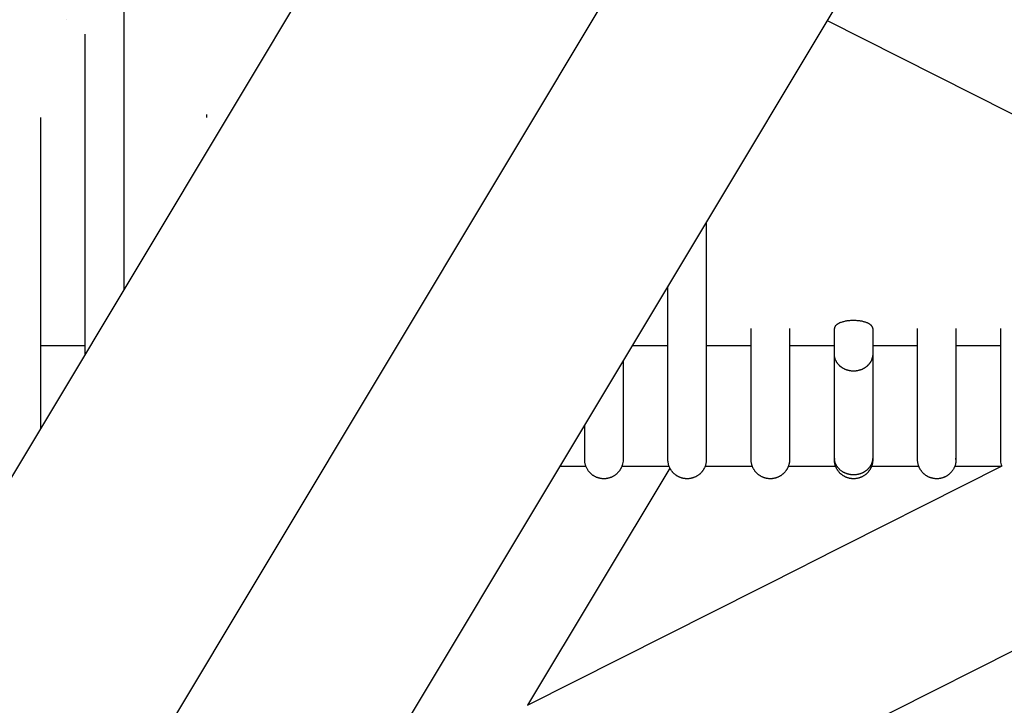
# Model space of a CAD drawing. Header units: millimetres. Extents: x 5000 to 6892, y 0 to 1693.
# Tile 22 of 49: x 5126 to 5279, y 1106 to 1213. Entities that reach past the tile are written whole.
import ezdxf

# ---------------------------------------------------------------- set-up
doc = ezdxf.new("R2010")
doc.units = ezdxf.units.MM
doc.layers.add('Make2D$Sichtbar$Kurven', color=18, linetype='Continuous', true_color=0x000000)

msp = doc.modelspace()

# ---------------------------------------------------------------- linework, layer by layer
at = {"layer": 'Make2D$Sichtbar$Kurven', "color": 18, "lineweight": -3, "true_color": 0x000000}
for points in [[(5074.89, 979.56), (5236.73, 1249.36)], [(5058.75, 1032.51), (5186.72, 1245.84)], [(5129.85, 1009.94), (5264.94, 1235.14)], [(5141.81, 1235.8), (5141.81, 1170.97)], [(5179.37, 1063.61), (5363.82, 1156.58), (5392.31, 1170.94), (5519.68, 1235.14)], [(5132.86, 1213.21), (5132.86, 1213.21)], [(5251.71, 1213.09), (5308.76, 1184.33)], [(5135.81, 1164.97), (5135.81, 1210.93)], [(5154.81, 1197.92), (5154.81, 1197.98), (5154.81, 1198.04), (5154.81, 1198.1), (5154.8, 1198.16), (5154.8, 1198.22), (5154.79, 1198.28), (5154.78, 1198.34), (5154.77, 1198.4)], [(5128.81, 1197.96), (5128.81, 1164.96)], [(5135.81, 1197.93), (5135.81, 1197.93)], [(5232.81, 1181.58), (5232.81, 1164.99)], [(5226.81, 1164.99), (5226.81, 1171.57)], [(5258.81, 1164.99), (5258.81, 1165.01), (5258.81, 1165.02), (5258.81, 1165.03), (5258.81, 1165.05), (5258.81, 1165.06), (5258.81, 1165.08), (5258.8, 1165.09), (5258.8, 1165.1), (5258.8, 1165.12), (5258.79, 1165.13), (5258.79, 1165.14), (5258.79, 1165.16), (5258.78, 1165.17), (5258.78, 1165.18), (5258.77, 1165.2), (5258.77, 1165.21), (5258.76, 1165.22), (5258.76, 1165.24), (5258.75, 1165.25), (5258.74, 1165.26), (5258.73, 1165.28), (5258.73, 1165.29), (5258.72, 1165.3), (5258.71, 1165.31), (5258.7, 1165.33), (5258.69, 1165.34), (5258.69, 1165.35), (5258.68, 1165.37), (5258.67, 1165.38), (5258.66, 1165.39), (5258.63, 1165.42), (5258.61, 1165.44), (5258.59, 1165.47), (5258.56, 1165.49), (5258.54, 1165.52), (5258.51, 1165.54), (5258.48, 1165.56), (5258.45, 1165.59), (5258.42, 1165.61), (5258.39, 1165.63), (5258.36, 1165.66), (5258.32, 1165.68), (5258.29, 1165.7), (5258.25, 1165.72), (5258.21, 1165.74), (5258.18, 1165.76), (5258.14, 1165.78), (5258.05, 1165.82), (5257.97, 1165.86), (5257.88, 1165.9), (5257.78, 1165.94), (5257.68, 1165.97), (5257.58, 1166), (5257.48, 1166.03), (5257.37, 1166.06), (5257.26, 1166.09), (5257.14, 1166.12), (5257.02, 1166.14), (5256.9, 1166.16), (5256.78, 1166.18), (5256.65, 1166.2), (5256.52, 1166.21), (5256.38, 1166.22), (5256.23, 1166.23), (5256.08, 1166.24), (5255.93, 1166.24), (5255.78, 1166.25), (5255.63, 1166.24), (5255.48, 1166.24), (5255.34, 1166.23), (5255.19, 1166.22), (5255.05, 1166.2), (5254.91, 1166.19), (5254.77, 1166.17), (5254.64, 1166.15), (5254.51, 1166.12), (5254.38, 1166.09), (5254.26, 1166.06), (5254.13, 1166.03), (5254.02, 1166), (5253.9, 1165.96), (5253.79, 1165.92), (5253.69, 1165.88), (5253.64, 1165.86), (5253.59, 1165.83), (5253.54, 1165.81), (5253.5, 1165.79), (5253.45, 1165.76), (5253.41, 1165.74), (5253.36, 1165.72), (5253.32, 1165.69), (5253.28, 1165.67), (5253.24, 1165.64), (5253.21, 1165.61), (5253.17, 1165.59), (5253.14, 1165.56), (5253.1, 1165.53), (5253.07, 1165.5), (5253.04, 1165.47), (5253.03, 1165.46), (5253.01, 1165.44), (5253, 1165.43), (5252.99, 1165.42), (5252.98, 1165.4), (5252.96, 1165.39), (5252.95, 1165.37), (5252.94, 1165.36), (5252.93, 1165.34), (5252.92, 1165.32), (5252.91, 1165.31), (5252.9, 1165.29), (5252.89, 1165.28), (5252.88, 1165.26), (5252.87, 1165.25), (5252.87, 1165.23), (5252.86, 1165.22), (5252.85, 1165.2), (5252.85, 1165.19), (5252.84, 1165.17), (5252.84, 1165.16), (5252.83, 1165.14), (5252.83, 1165.12), (5252.83, 1165.11), (5252.82, 1165.09), (5252.82, 1165.08), (5252.82, 1165.06), (5252.81, 1165.05), (5252.81, 1165.03), (5252.81, 1165.02), (5252.81, 1165.01), (5252.81, 1164.99)], [(5128.81, 1164.96), (5128.81, 1162.73), (5128.81, 1161.72), (5128.81, 1161.07)], [(5135.81, 1161.06), (5135.81, 1161.72), (5135.81, 1162.73), (5135.81, 1163.9), (5135.81, 1164.97)], [(5226.81, 1161.04), (5226.81, 1164.99)], [(5232.81, 1164.99), (5232.81, 1161.05)], [(5239.81, 1161.04), (5239.81, 1164.99)], [(5245.81, 1164.99), (5245.81, 1161.04)], [(5252.81, 1161.04), (5252.81, 1161.71), (5252.81, 1162.73), (5252.81, 1163.91), (5252.81, 1164.99)], [(5258.81, 1164.99), (5258.81, 1162.73), (5258.81, 1161.7), (5258.81, 1161.04)], [(5265.81, 1161.04), (5265.81, 1164.99)], [(5271.81, 1165), (5271.81, 1161.04)], [(5278.81, 1161.03), (5278.81, 1165)], [(5128.81, 1162.33), (5135.81, 1162.33)], [(5221.26, 1162.33), (5226.81, 1162.33)], [(5232.81, 1162.33), (5239.81, 1162.33)], [(5245.81, 1162.33), (5252.81, 1162.33)], [(5258.81, 1162.33), (5265.81, 1162.33)], [(5271.81, 1162.33), (5278.81, 1162.33)], [(5128.81, 1161.07), (5128.81, 1149.3)], [(5135.81, 1160.97), (5135.81, 1161.06)], [(5219.81, 1159.91), (5219.81, 1144.85)], [(5226.81, 1144.84), (5226.81, 1161.04)], [(5232.81, 1161.05), (5232.81, 1144.85)], [(5239.81, 1144.84), (5239.81, 1161.04)], [(5245.81, 1161.04), (5245.81, 1144.84)], [(5252.81, 1144.85), (5252.81, 1161.04)], [(5258.81, 1161.04), (5258.81, 1160.98), (5258.81, 1160.92), (5258.81, 1160.86), (5258.8, 1160.8), (5258.79, 1160.74), (5258.79, 1160.69), (5258.78, 1160.63), (5258.77, 1160.57), (5258.76, 1160.51), (5258.74, 1160.46), (5258.73, 1160.4), (5258.71, 1160.35), (5258.69, 1160.29), (5258.68, 1160.24), (5258.66, 1160.18), (5258.63, 1160.13), (5258.61, 1160.07), (5258.59, 1160.02), (5258.56, 1159.97), (5258.54, 1159.91), (5258.51, 1159.86), (5258.48, 1159.81), (5258.45, 1159.76), (5258.42, 1159.71), (5258.39, 1159.66), (5258.36, 1159.61), (5258.32, 1159.57), (5258.29, 1159.52), (5258.25, 1159.47), (5258.21, 1159.43), (5258.18, 1159.38), (5258.14, 1159.34), (5258.1, 1159.29), (5258.05, 1159.25), (5258.01, 1159.21), (5257.97, 1159.16), (5257.92, 1159.12), (5257.88, 1159.08), (5257.83, 1159.05), (5257.78, 1159.01), (5257.73, 1158.97), (5257.68, 1158.93), (5257.63, 1158.9), (5257.58, 1158.86), (5257.53, 1158.83), (5257.48, 1158.8), (5257.42, 1158.77), (5257.37, 1158.73), (5257.31, 1158.71), (5257.26, 1158.68), (5257.2, 1158.65), (5257.14, 1158.62), (5257.08, 1158.6), (5257.02, 1158.57), (5256.96, 1158.55), (5256.9, 1158.53), (5256.84, 1158.51), (5256.78, 1158.49), (5256.71, 1158.47), (5256.65, 1158.45), (5256.58, 1158.43), (5256.52, 1158.42), (5256.45, 1158.41), (5256.39, 1158.39), (5256.31, 1158.38), (5256.23, 1158.37), (5256.16, 1158.36), (5256.08, 1158.35), (5256.01, 1158.35), (5255.93, 1158.35), (5255.85, 1158.34), (5255.78, 1158.34), (5255.71, 1158.35), (5255.63, 1158.35), (5255.56, 1158.35), (5255.48, 1158.36), (5255.41, 1158.37), (5255.34, 1158.38), (5255.27, 1158.39), (5255.19, 1158.4), (5255.12, 1158.42), (5255.05, 1158.43), (5254.98, 1158.45), (5254.91, 1158.47), (5254.84, 1158.49), (5254.78, 1158.51), (5254.71, 1158.53), (5254.64, 1158.56), (5254.57, 1158.58), (5254.51, 1158.61), (5254.44, 1158.64), (5254.38, 1158.67), (5254.32, 1158.7), (5254.26, 1158.74), (5254.2, 1158.77), (5254.13, 1158.81), (5254.08, 1158.84), (5254.02, 1158.88), (5253.96, 1158.92), (5253.9, 1158.96), (5253.85, 1159), (5253.8, 1159.04), (5253.74, 1159.09), (5253.69, 1159.13), (5253.64, 1159.18), (5253.59, 1159.23), (5253.54, 1159.28), (5253.5, 1159.33), (5253.45, 1159.38), (5253.41, 1159.43), (5253.36, 1159.48), (5253.32, 1159.54), (5253.28, 1159.59), (5253.24, 1159.65), (5253.21, 1159.7), (5253.17, 1159.76), (5253.14, 1159.82), (5253.1, 1159.88), (5253.07, 1159.94), (5253.04, 1160), (5253.01, 1160.07), (5252.99, 1160.13), (5252.96, 1160.19), (5252.94, 1160.26), (5252.92, 1160.32), (5252.9, 1160.39), (5252.88, 1160.46), (5252.87, 1160.53), (5252.85, 1160.59), (5252.84, 1160.66), (5252.83, 1160.72), (5252.83, 1160.79), (5252.82, 1160.85), (5252.81, 1160.92), (5252.81, 1160.98), (5252.81, 1161.04)], [(5258.81, 1161.04), (5258.81, 1144.84)], [(5265.81, 1144.85), (5265.81, 1161.04)], [(5271.81, 1161.04), (5271.81, 1144.84)], [(5278.81, 1144.84), (5278.81, 1161.03)], [(5213.81, 1144.84), (5213.81, 1149.9)], [(5219.81, 1144.54), (5219.81, 1144.46), (5219.8, 1144.27), (5219.78, 1144.08), (5219.74, 1143.89), (5219.72, 1143.82), (5219.71, 1143.75), (5219.69, 1143.68), (5219.66, 1143.61), (5219.64, 1143.54), (5219.62, 1143.47), (5219.59, 1143.41), (5219.56, 1143.34), (5219.53, 1143.28), (5219.5, 1143.21), (5219.47, 1143.15), (5219.43, 1143.08), (5219.4, 1143.02), (5219.36, 1142.96), (5219.32, 1142.89), (5219.28, 1142.83), (5219.24, 1142.77), (5219.19, 1142.72), (5219.15, 1142.66), (5219.1, 1142.6), (5219.05, 1142.55), (5219, 1142.49), (5218.95, 1142.44), (5218.9, 1142.38), (5218.85, 1142.33), (5218.79, 1142.28), (5218.73, 1142.23), (5218.67, 1142.19), (5218.61, 1142.14), (5218.55, 1142.09), (5218.49, 1142.05), (5218.42, 1142.01), (5218.36, 1141.97), (5218.29, 1141.93), (5218.22, 1141.89), (5218.15, 1141.86), (5218.09, 1141.82), (5218.02, 1141.79), (5217.95, 1141.76), (5217.88, 1141.74), (5217.81, 1141.71), (5217.74, 1141.69), (5217.67, 1141.66), (5217.6, 1141.64), (5217.53, 1141.63), (5217.45, 1141.61), (5217.38, 1141.59), (5217.31, 1141.58), (5217.24, 1141.57), (5217.17, 1141.56), (5217.09, 1141.55), (5217.02, 1141.55), (5216.95, 1141.54), (5216.88, 1141.54), (5216.8, 1141.54), (5216.73, 1141.54), (5216.66, 1141.54), (5216.59, 1141.55), (5216.52, 1141.55), (5216.44, 1141.56), (5216.37, 1141.57), (5216.3, 1141.58), (5216.23, 1141.6), (5216.16, 1141.61), (5216.09, 1141.63), (5216.02, 1141.65), (5215.95, 1141.67), (5215.88, 1141.69), (5215.81, 1141.71), (5215.75, 1141.74), (5215.68, 1141.76), (5215.61, 1141.79), (5215.55, 1141.82), (5215.48, 1141.85), (5215.42, 1141.88), (5215.35, 1141.92), (5215.29, 1141.95), (5215.23, 1141.99), (5215.17, 1142.03), (5215.11, 1142.07), (5215.05, 1142.11), (5214.99, 1142.16), (5214.93, 1142.2), (5214.87, 1142.25), (5214.82, 1142.3), (5214.76, 1142.35), (5214.71, 1142.4), (5214.66, 1142.45), (5214.61, 1142.51), (5214.56, 1142.56), (5214.51, 1142.62), (5214.46, 1142.68), (5214.41, 1142.74), (5214.37, 1142.8), (5214.32, 1142.87), (5214.28, 1142.93), (5214.23, 1143.02), (5214.18, 1143.1), (5214.13, 1143.19), (5214.09, 1143.28), (5214.05, 1143.38), (5214.01, 1143.47), (5213.97, 1143.56), (5213.94, 1143.66), (5213.92, 1143.73), (5213.9, 1143.8), (5213.89, 1143.87), (5213.87, 1143.94), (5213.86, 1144.02), (5213.85, 1144.09), (5213.84, 1144.16), (5213.83, 1144.23), (5213.82, 1144.33), (5213.81, 1144.43), (5213.81, 1144.49), (5213.81, 1144.54), (5213.81, 1144.54), (5213.81, 1144.63), (5213.81, 1144.84)], [(5219.81, 1144.85), (5219.81, 1144.55), (5219.81, 1144.54)], [(5226.81, 1144.54), (5226.81, 1144.84)], [(5226.81, 1144.54), (5226.81, 1144.54)], [(5232.81, 1144.54), (5232.81, 1144.47), (5232.81, 1144.38), (5232.8, 1144.28), (5232.79, 1144.18), (5232.78, 1144.09), (5232.76, 1143.99), (5232.74, 1143.9), (5232.72, 1143.81), (5232.7, 1143.71), (5232.67, 1143.62), (5232.64, 1143.53), (5232.61, 1143.46), (5232.59, 1143.4), (5232.56, 1143.33), (5232.53, 1143.26), (5232.5, 1143.2), (5232.46, 1143.14), (5232.43, 1143.07), (5232.39, 1143.01), (5232.36, 1142.95), (5232.32, 1142.89), (5232.28, 1142.83), (5232.23, 1142.77), (5232.19, 1142.71), (5232.14, 1142.65), (5232.1, 1142.6), (5232.05, 1142.54), (5232, 1142.49), (5231.95, 1142.43), (5231.9, 1142.38), (5231.84, 1142.33), (5231.79, 1142.28), (5231.73, 1142.23), (5231.68, 1142.19), (5231.62, 1142.14), (5231.56, 1142.1), (5231.49, 1142.06), (5231.43, 1142.01), (5231.37, 1141.97), (5231.3, 1141.94), (5231.23, 1141.9), (5231.17, 1141.86), (5231.1, 1141.83), (5231.03, 1141.8), (5230.95, 1141.77), (5230.88, 1141.74), (5230.81, 1141.71), (5230.74, 1141.69), (5230.67, 1141.66), (5230.6, 1141.64), (5230.52, 1141.62), (5230.45, 1141.61), (5230.38, 1141.59), (5230.3, 1141.58), (5230.23, 1141.57), (5230.16, 1141.56), (5230.09, 1141.55), (5230.01, 1141.55), (5229.94, 1141.54), (5229.87, 1141.54), (5229.79, 1141.54), (5229.72, 1141.54), (5229.65, 1141.54), (5229.58, 1141.55), (5229.5, 1141.56), (5229.43, 1141.56), (5229.36, 1141.57), (5229.29, 1141.59), (5229.22, 1141.6), (5229.15, 1141.61), (5229.08, 1141.63), (5229.01, 1141.65), (5228.94, 1141.67), (5228.87, 1141.69), (5228.8, 1141.71), (5228.74, 1141.74), (5228.67, 1141.77), (5228.6, 1141.79), (5228.54, 1141.82), (5228.47, 1141.86), (5228.41, 1141.89), (5228.34, 1141.92), (5228.28, 1141.96), (5228.22, 1142), (5228.16, 1142.04), (5228.1, 1142.08), (5228.04, 1142.12), (5227.98, 1142.16), (5227.92, 1142.21), (5227.87, 1142.25), (5227.81, 1142.3), (5227.76, 1142.35), (5227.71, 1142.4), (5227.65, 1142.45), (5227.6, 1142.51), (5227.55, 1142.56), (5227.51, 1142.62), (5227.46, 1142.68), (5227.41, 1142.74), (5227.37, 1142.8), (5227.33, 1142.86), (5227.29, 1142.92), (5227.25, 1142.99), (5227.21, 1143.05), (5227.17, 1143.12), (5227.13, 1143.19), (5227.1, 1143.26), (5227.06, 1143.35), (5227.02, 1143.44), (5226.98, 1143.54), (5226.95, 1143.63), (5226.92, 1143.73), (5226.9, 1143.83), (5226.88, 1143.92), (5226.86, 1144.02), (5226.84, 1144.12), (5226.83, 1144.22), (5226.82, 1144.31), (5226.81, 1144.41), (5226.81, 1144.48), (5226.81, 1144.54)], [(5232.81, 1144.85), (5232.81, 1144.54)], [(5232.81, 1144.54), (5232.81, 1144.54)], [(5239.81, 1144.54), (5239.81, 1144.84)], [(5239.81, 1144.54), (5239.81, 1144.54), (5239.81, 1144.54), (5239.81, 1144.54), (5239.81, 1144.54), (5239.81, 1144.54)], [(5245.81, 1144.54), (5245.81, 1144.49), (5245.81, 1144.39), (5245.8, 1144.29), (5245.79, 1144.2), (5245.78, 1144.1), (5245.77, 1144.04), (5245.76, 1143.98), (5245.75, 1143.92), (5245.74, 1143.86), (5245.72, 1143.81), (5245.71, 1143.75), (5245.69, 1143.69), (5245.67, 1143.63), (5245.65, 1143.58), (5245.63, 1143.52), (5245.61, 1143.46), (5245.59, 1143.41), (5245.57, 1143.35), (5245.54, 1143.3), (5245.52, 1143.24), (5245.49, 1143.19), (5245.46, 1143.12), (5245.42, 1143.06), (5245.39, 1143), (5245.35, 1142.94), (5245.31, 1142.88), (5245.27, 1142.82), (5245.23, 1142.76), (5245.18, 1142.7), (5245.14, 1142.64), (5245.09, 1142.59), (5245.04, 1142.53), (5244.99, 1142.48), (5244.94, 1142.43), (5244.89, 1142.38), (5244.84, 1142.33), (5244.78, 1142.28), (5244.73, 1142.23), (5244.67, 1142.18), (5244.61, 1142.14), (5244.55, 1142.1), (5244.49, 1142.05), (5244.43, 1142.01), (5244.37, 1141.97), (5244.3, 1141.94), (5244.24, 1141.9), (5244.17, 1141.87), (5244.1, 1141.83), (5244.04, 1141.8), (5243.97, 1141.77), (5243.89, 1141.74), (5243.82, 1141.71), (5243.75, 1141.69), (5243.67, 1141.67), (5243.6, 1141.65), (5243.53, 1141.63), (5243.45, 1141.61), (5243.38, 1141.59), (5243.3, 1141.58), (5243.23, 1141.57), (5243.16, 1141.56), (5243.08, 1141.55), (5243.01, 1141.55), (5242.93, 1141.54), (5242.86, 1141.54), (5242.79, 1141.54), (5242.71, 1141.54), (5242.64, 1141.54), (5242.57, 1141.55), (5242.49, 1141.56), (5242.42, 1141.56), (5242.35, 1141.58), (5242.28, 1141.59), (5242.21, 1141.6), (5242.14, 1141.62), (5242.06, 1141.63), (5242, 1141.65), (5241.93, 1141.67), (5241.86, 1141.7), (5241.79, 1141.72), (5241.72, 1141.75), (5241.66, 1141.77), (5241.59, 1141.8), (5241.52, 1141.83), (5241.46, 1141.86), (5241.4, 1141.9), (5241.33, 1141.93), (5241.27, 1141.97), (5241.21, 1142), (5241.15, 1142.04), (5241.09, 1142.08), (5241.03, 1142.13), (5240.97, 1142.17), (5240.92, 1142.21), (5240.86, 1142.26), (5240.81, 1142.31), (5240.75, 1142.36), (5240.7, 1142.41), (5240.65, 1142.46), (5240.6, 1142.51), (5240.55, 1142.57), (5240.5, 1142.62), (5240.46, 1142.68), (5240.41, 1142.74), (5240.37, 1142.8), (5240.33, 1142.86), (5240.29, 1142.92), (5240.25, 1142.98), (5240.21, 1143.05), (5240.17, 1143.11), (5240.14, 1143.18), (5240.1, 1143.25), (5240.07, 1143.32), (5240.04, 1143.39), (5240.01, 1143.46), (5239.99, 1143.53), (5239.96, 1143.6), (5239.94, 1143.68), (5239.92, 1143.75), (5239.9, 1143.82), (5239.88, 1143.9), (5239.87, 1143.97), (5239.85, 1144.05), (5239.84, 1144.12), (5239.83, 1144.2), (5239.82, 1144.3), (5239.81, 1144.39), (5239.81, 1144.47), (5239.81, 1144.54)], [(5245.81, 1144.84), (5245.81, 1144.54)], [(5252.81, 1144.55), (5252.81, 1144.58), (5252.81, 1144.73), (5252.81, 1144.85)], [(5258.81, 1144.84), (5258.81, 1144.78), (5258.81, 1144.72), (5258.81, 1144.66), (5258.8, 1144.6), (5258.79, 1144.55), (5258.79, 1144.49), (5258.78, 1144.43), (5258.77, 1144.37), (5258.76, 1144.32), (5258.74, 1144.26), (5258.73, 1144.2), (5258.71, 1144.15), (5258.69, 1144.09), (5258.68, 1144.04), (5258.66, 1143.98), (5258.63, 1143.93), (5258.61, 1143.88), (5258.59, 1143.82), (5258.56, 1143.77), (5258.54, 1143.72), (5258.51, 1143.67), (5258.48, 1143.61), (5258.45, 1143.56), (5258.42, 1143.51), (5258.39, 1143.46), (5258.36, 1143.42), (5258.32, 1143.37), (5258.29, 1143.32), (5258.25, 1143.27), (5258.21, 1143.23), (5258.18, 1143.18), (5258.14, 1143.14), (5258.1, 1143.09), (5258.05, 1143.05), (5258.01, 1143.01), (5257.97, 1142.97), (5257.92, 1142.93), (5257.88, 1142.89), (5257.83, 1142.85), (5257.78, 1142.81), (5257.73, 1142.77), (5257.68, 1142.74), (5257.63, 1142.7), (5257.58, 1142.67), (5257.53, 1142.63), (5257.48, 1142.6), (5257.42, 1142.57), (5257.37, 1142.54), (5257.31, 1142.51), (5257.26, 1142.48), (5257.2, 1142.45), (5257.14, 1142.42), (5257.08, 1142.4), (5257.02, 1142.38), (5256.96, 1142.35), (5256.9, 1142.33), (5256.84, 1142.31), (5256.78, 1142.29), (5256.71, 1142.27), (5256.65, 1142.25), (5256.58, 1142.24), (5256.52, 1142.22), (5256.45, 1142.21), (5256.39, 1142.2), (5256.31, 1142.18), (5256.23, 1142.17), (5256.16, 1142.16), (5256.08, 1142.16), (5256.01, 1142.15), (5255.93, 1142.15), (5255.85, 1142.15), (5255.78, 1142.15), (5255.71, 1142.15), (5255.63, 1142.15), (5255.56, 1142.16), (5255.48, 1142.16), (5255.41, 1142.17), (5255.34, 1142.18), (5255.27, 1142.19), (5255.19, 1142.2), (5255.12, 1142.22), (5255.05, 1142.23), (5254.98, 1142.25), (5254.91, 1142.27), (5254.84, 1142.29), (5254.78, 1142.31), (5254.71, 1142.34), (5254.64, 1142.36), (5254.57, 1142.39), (5254.51, 1142.41), (5254.44, 1142.44), (5254.38, 1142.47), (5254.32, 1142.5), (5254.26, 1142.54), (5254.2, 1142.57), (5254.13, 1142.61), (5254.08, 1142.64), (5254.02, 1142.68), (5253.96, 1142.72), (5253.9, 1142.76), (5253.85, 1142.8), (5253.8, 1142.85), (5253.74, 1142.89), (5253.69, 1142.94), (5253.64, 1142.98), (5253.59, 1143.03), (5253.54, 1143.08), (5253.5, 1143.13), (5253.45, 1143.18), (5253.41, 1143.23), (5253.36, 1143.28), (5253.32, 1143.34), (5253.28, 1143.39), (5253.24, 1143.45), (5253.21, 1143.51), (5253.17, 1143.56), (5253.14, 1143.62), (5253.1, 1143.68), (5253.07, 1143.74), (5253.04, 1143.81), (5253.01, 1143.87), (5252.99, 1143.93), (5252.96, 1144), (5252.94, 1144.06), (5252.92, 1144.13), (5252.9, 1144.19), (5252.88, 1144.26), (5252.87, 1144.33), (5252.85, 1144.39), (5252.84, 1144.46), (5252.83, 1144.52), (5252.83, 1144.59), (5252.82, 1144.65), (5252.81, 1144.72), (5252.81, 1144.78), (5252.81, 1144.85)], [(5252.81, 1144.54), (5252.81, 1144.85)], [(5252.82, 1144.7), (5252.81, 1144.64), (5252.81, 1144.55)], [(5258.81, 1144.54), (5258.81, 1144.43), (5258.81, 1144.36), (5258.8, 1144.29), (5258.79, 1144.21), (5258.79, 1144.14), (5258.78, 1144.07), (5258.76, 1143.99), (5258.75, 1143.92), (5258.73, 1143.85), (5258.72, 1143.78), (5258.7, 1143.71), (5258.67, 1143.64), (5258.65, 1143.57), (5258.63, 1143.5), (5258.6, 1143.44), (5258.58, 1143.37), (5258.55, 1143.3), (5258.52, 1143.24), (5258.48, 1143.17), (5258.45, 1143.11), (5258.41, 1143.05), (5258.38, 1142.98), (5258.34, 1142.92), (5258.3, 1142.86), (5258.26, 1142.8), (5258.22, 1142.75), (5258.17, 1142.69), (5258.13, 1142.63), (5258.08, 1142.58), (5258.03, 1142.52), (5257.98, 1142.47), (5257.93, 1142.42), (5257.88, 1142.37), (5257.83, 1142.32), (5257.77, 1142.27), (5257.72, 1142.22), (5257.66, 1142.18), (5257.61, 1142.13), (5257.55, 1142.09), (5257.49, 1142.05), (5257.43, 1142.01), (5257.36, 1141.97), (5257.3, 1141.93), (5257.23, 1141.9), (5257.17, 1141.86), (5257.1, 1141.83), (5257.04, 1141.8), (5256.97, 1141.77), (5256.9, 1141.74), (5256.83, 1141.72), (5256.76, 1141.69), (5256.68, 1141.67), (5256.61, 1141.65), (5256.54, 1141.63), (5256.46, 1141.61), (5256.39, 1141.6), (5256.31, 1141.58), (5256.23, 1141.57), (5256.16, 1141.56), (5256.08, 1141.55), (5256.01, 1141.55), (5255.93, 1141.54), (5255.85, 1141.54), (5255.78, 1141.54), (5255.71, 1141.54), (5255.63, 1141.54), (5255.56, 1141.55), (5255.48, 1141.56), (5255.41, 1141.57), (5255.34, 1141.58), (5255.27, 1141.59), (5255.19, 1141.6), (5255.12, 1141.62), (5255.05, 1141.64), (5254.98, 1141.66), (5254.91, 1141.68), (5254.84, 1141.7), (5254.78, 1141.72), (5254.71, 1141.75), (5254.64, 1141.78), (5254.57, 1141.81), (5254.51, 1141.84), (5254.44, 1141.87), (5254.38, 1141.9), (5254.32, 1141.94), (5254.26, 1141.97), (5254.2, 1142.01), (5254.13, 1142.05), (5254.08, 1142.09), (5254.02, 1142.14), (5253.96, 1142.18), (5253.9, 1142.22), (5253.85, 1142.27), (5253.8, 1142.32), (5253.74, 1142.37), (5253.69, 1142.42), (5253.64, 1142.47), (5253.59, 1142.52), (5253.54, 1142.58), (5253.5, 1142.63), (5253.45, 1142.69), (5253.41, 1142.75), (5253.36, 1142.81), (5253.32, 1142.87), (5253.28, 1142.93), (5253.24, 1142.99), (5253.21, 1143.05), (5253.17, 1143.12), (5253.14, 1143.18), (5253.1, 1143.25), (5253.07, 1143.32), (5253.04, 1143.39), (5253.01, 1143.45), (5252.99, 1143.53), (5252.96, 1143.6), (5252.94, 1143.67), (5252.92, 1143.74), (5252.9, 1143.82), (5252.88, 1143.89), (5252.87, 1143.97), (5252.85, 1144.07), (5252.83, 1144.17), (5252.82, 1144.27), (5252.82, 1144.37), (5252.81, 1144.46), (5252.81, 1144.54)], [(5258.81, 1144.84), (5258.81, 1144.54), (5258.81, 1144.54), (5258.81, 1144.69)], [(5265.81, 1144.54), (5265.81, 1144.85)], [(5265.81, 1144.54), (5265.81, 1144.54)], [(5271.81, 1144.54), (5271.81, 1144.43), (5271.81, 1144.33), (5271.8, 1144.26), (5271.79, 1144.18), (5271.78, 1144.11), (5271.77, 1144.04), (5271.76, 1143.96), (5271.74, 1143.89), (5271.72, 1143.82), (5271.71, 1143.74), (5271.68, 1143.66), (5271.66, 1143.58), (5271.63, 1143.5), (5271.6, 1143.42), (5271.56, 1143.35), (5271.53, 1143.27), (5271.49, 1143.19), (5271.45, 1143.12), (5271.41, 1143.04), (5271.37, 1142.97), (5271.32, 1142.9), (5271.28, 1142.83), (5271.23, 1142.76), (5271.18, 1142.69), (5271.12, 1142.63), (5271.07, 1142.56), (5271.02, 1142.51), (5270.97, 1142.46), (5270.92, 1142.41), (5270.87, 1142.36), (5270.82, 1142.31), (5270.76, 1142.26), (5270.71, 1142.21), (5270.65, 1142.17), (5270.59, 1142.13), (5270.53, 1142.08), (5270.47, 1142.04), (5270.41, 1142), (5270.35, 1141.96), (5270.29, 1141.93), (5270.23, 1141.89), (5270.16, 1141.86), (5270.09, 1141.83), (5270.03, 1141.8), (5269.96, 1141.77), (5269.89, 1141.74), (5269.82, 1141.71), (5269.75, 1141.69), (5269.68, 1141.67), (5269.61, 1141.65), (5269.54, 1141.63), (5269.46, 1141.61), (5269.39, 1141.6), (5269.32, 1141.58), (5269.24, 1141.57), (5269.16, 1141.56), (5269.09, 1141.55), (5269.01, 1141.55), (5268.93, 1141.54), (5268.86, 1141.54), (5268.78, 1141.54), (5268.7, 1141.54), (5268.63, 1141.55), (5268.55, 1141.55), (5268.48, 1141.56), (5268.4, 1141.57), (5268.33, 1141.58), (5268.26, 1141.59), (5268.18, 1141.61), (5268.11, 1141.62), (5268.04, 1141.64), (5267.97, 1141.66), (5267.9, 1141.68), (5267.83, 1141.7), (5267.76, 1141.73), (5267.69, 1141.76), (5267.63, 1141.78), (5267.56, 1141.81), (5267.49, 1141.84), (5267.43, 1141.88), (5267.37, 1141.91), (5267.3, 1141.95), (5267.24, 1141.98), (5267.18, 1142.02), (5267.12, 1142.06), (5267.06, 1142.1), (5267, 1142.15), (5266.95, 1142.19), (5266.89, 1142.24), (5266.84, 1142.28), (5266.78, 1142.33), (5266.73, 1142.38), (5266.68, 1142.43), (5266.63, 1142.48), (5266.58, 1142.54), (5266.53, 1142.59), (5266.49, 1142.65), (5266.44, 1142.7), (5266.4, 1142.76), (5266.35, 1142.82), (5266.31, 1142.88), (5266.27, 1142.94), (5266.24, 1143), (5266.2, 1143.06), (5266.16, 1143.13), (5266.13, 1143.19), (5266.1, 1143.26), (5266.07, 1143.32), (5266.04, 1143.39), (5266.01, 1143.46), (5265.99, 1143.53), (5265.96, 1143.6), (5265.94, 1143.67), (5265.92, 1143.74), (5265.9, 1143.81), (5265.88, 1143.89), (5265.87, 1143.96), (5265.85, 1144.04), (5265.84, 1144.11), (5265.83, 1144.19), (5265.82, 1144.26), (5265.82, 1144.34), (5265.81, 1144.45), (5265.81, 1144.54)], [(5271.81, 1144.84), (5271.81, 1144.54)], [(5271.81, 1144.54), (5271.81, 1144.63), (5271.81, 1144.74)], [(5278.99, 1143.51), (5278.98, 1143.54), (5278.92, 1143.73), (5278.88, 1143.92), (5278.84, 1144.11), (5278.82, 1144.31), (5278.81, 1144.52), (5278.81, 1144.54), (5278.81, 1144.84)], [(5278.81, 1144.54), (5278.81, 1144.54)], [(5227.12, 1143.21), (5204.9, 1106.17)], [(5214.01, 1143.47), (5209.95, 1143.47)], [(5227.01, 1143.47), (5219.61, 1143.47)], [(5240.01, 1143.47), (5232.61, 1143.47)], [(5253.01, 1143.47), (5245.61, 1143.47)], [(5278.99, 1143.51), (5248.39, 1128.09)], [(5266.01, 1143.47), (5258.61, 1143.47)], [(5278.9, 1143.47), (5271.61, 1143.47)], [(5204.9, 1106.17), (5248.39, 1128.09)]]:
    msp.add_lwpolyline(points, dxfattribs=at)

doc.saveas('drawing.dxf')
